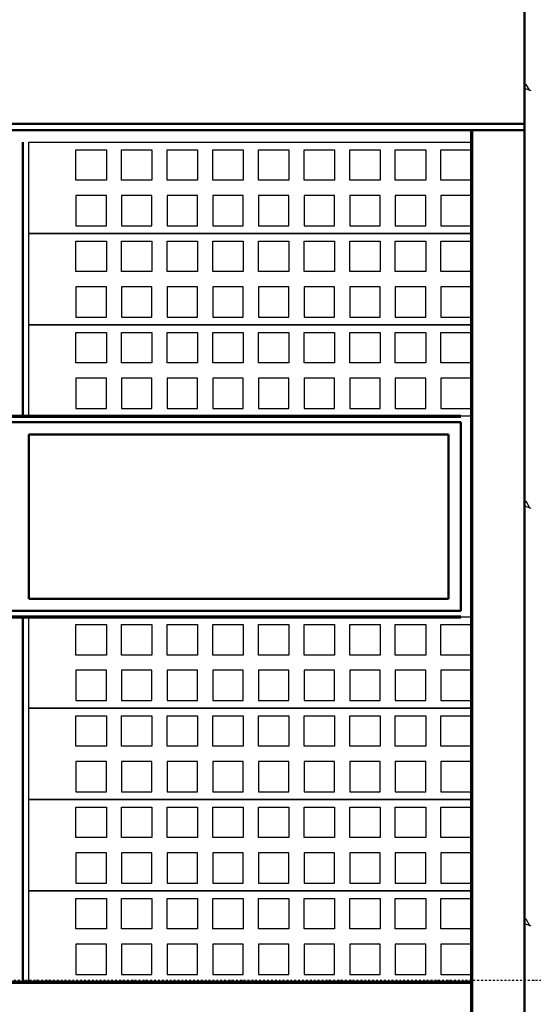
# Model space of a CAD drawing. Extents: x -11408 to 65836, y 12866 to 56869.
# Tile 48 of 68: x 25449 to 27138, y 27474 to 30709. Entities that reach past the tile are written whole.
import ezdxf

# ---------------------------------------------------------------- set-up
doc = ezdxf.new("R2010")
doc.units = 0
doc.linetypes.add('DASHDOT', pattern=[25.4, 12.7, -6.35, 0, -6.35])
doc.layers.add('stramien', color=1, linetype='DASHDOT')
doc.layers.add('vanarris', color=253, linetype='Continuous')

msp = doc.modelspace()

# ---------------------------------------------------------------- linework, layer by layer
at = {"layer": 'stramien', "color": 1, "ltscale": 0.5}
msp.add_lwpolyline([(63695.6, 27551.2), (-11408.5, 27551.2)], dxfattribs=at)
at = {"layer": 'vanarris', "lineweight": 50}
for p, q in [((27108.9, 38046.2), (27108.9, 16916.2)), ((9983.9, 30366.2), (27108.9, 30366.2)), ((9983.9, 30346.2), (27108.9, 30346.2)), ((25458.9, 30306.2), (25458.9, 29406.2)), ((24018.9, 29386.2), (26898.9, 29386.2)), ((26898.9, 29386.2), (26898.9, 28766.2)), ((25478.9, 29346.2), (26858.9, 29346.2)), ((25478.9, 29346.2), (25478.9, 28806.2)), ((26858.9, 29346.2), (26858.9, 28806.2)), ((26858.9, 28806.2), (25478.9, 28806.2)), ((26898.9, 28766.2), (24018.9, 28766.2)), ((25458.9, 28746.2), (25458.9, 27546.2))]:
    msp.add_line(p, q, dxfattribs=at)
at = {"layer": 'vanarris', "lineweight": 25}
for p, q in [((27113.9, 30496.2), (27108.9, 30493.7)), ((27108.9, 30483.7), (27128.9, 30476.2)), ((27126.4, 30476.2), (27113.9, 30496.2)), ((25478.9, 30006.2), (25478.9, 30306.2)), ((25478.9, 30306.2), (26933.9, 30306.2)), ((25633.9, 30181.2), (25633.9, 30281.2)), ((25633.9, 30281.2), (25733.9, 30281.2)), ((25733.9, 30281.2), (25733.9, 30181.2)), ((25783.9, 30181.2), (25783.9, 30281.2)), ((25783.9, 30281.2), (25883.9, 30281.2)), ((25883.9, 30281.2), (25883.9, 30181.2)), ((25933.9, 30181.2), (25933.9, 30281.2)), ((25933.9, 30281.2), (26033.9, 30281.2)), ((26033.9, 30281.2), (26033.9, 30181.2)), ((26083.9, 30181.2), (26083.9, 30281.2)), ((26083.9, 30281.2), (26183.9, 30281.2)), ((26183.9, 30281.2), (26183.9, 30181.2)), ((26233.9, 30181.2), (26233.9, 30281.2)), ((26233.9, 30281.2), (26333.9, 30281.2)), ((26333.9, 30281.2), (26333.9, 30181.2)), ((26383.9, 30181.2), (26383.9, 30281.2)), ((26383.9, 30281.2), (26483.9, 30281.2)), ((26483.9, 30281.2), (26483.9, 30181.2)), ((26533.9, 30181.2), (26533.9, 30281.2)), ((26533.9, 30281.2), (26633.9, 30281.2)), ((26633.9, 30281.2), (26633.9, 30181.2)), ((26683.9, 30181.2), (26683.9, 30281.2)), ((26683.9, 30281.2), (26783.9, 30281.2)), ((26783.9, 30281.2), (26783.9, 30181.2)), ((26833.9, 30181.2), (26833.9, 30281.2)), ((26833.9, 30281.2), (26933.9, 30281.2)), ((26933.9, 30281.2), (26933.9, 30181.2)), ((25733.9, 30181.2), (25633.9, 30181.2)), ((25883.9, 30181.2), (25783.9, 30181.2)), ((26033.9, 30181.2), (25933.9, 30181.2)), ((26183.9, 30181.2), (26083.9, 30181.2)), ((26333.9, 30181.2), (26233.9, 30181.2)), ((26483.9, 30181.2), (26383.9, 30181.2)), ((26633.9, 30181.2), (26533.9, 30181.2)), ((26783.9, 30181.2), (26683.9, 30181.2)), ((26933.9, 30181.2), (26833.9, 30181.2)), ((25633.9, 30131.2), (25633.9, 30031.2)), ((25733.9, 30131.2), (25633.9, 30131.2)), ((25733.9, 30031.2), (25733.9, 30131.2)), ((25783.9, 30131.2), (25783.9, 30031.2)), ((25883.9, 30131.2), (25783.9, 30131.2)), ((25883.9, 30031.2), (25883.9, 30131.2)), ((25933.9, 30131.2), (25933.9, 30031.2)), ((26033.9, 30131.2), (25933.9, 30131.2)), ((26033.9, 30031.2), (26033.9, 30131.2)), ((26083.9, 30131.2), (26083.9, 30031.2)), ((26183.9, 30131.2), (26083.9, 30131.2)), ((26183.9, 30031.2), (26183.9, 30131.2)), ((26233.9, 30131.2), (26233.9, 30031.2)), ((26333.9, 30131.2), (26233.9, 30131.2)), ((26333.9, 30031.2), (26333.9, 30131.2)), ((26383.9, 30131.2), (26383.9, 30031.2)), ((26483.9, 30131.2), (26383.9, 30131.2)), ((26483.9, 30031.2), (26483.9, 30131.2)), ((26533.9, 30131.2), (26533.9, 30031.2)), ((26633.9, 30131.2), (26533.9, 30131.2)), ((26633.9, 30031.2), (26633.9, 30131.2)), ((26683.9, 30131.2), (26683.9, 30031.2)), ((26783.9, 30131.2), (26683.9, 30131.2)), ((26783.9, 30031.2), (26783.9, 30131.2)), ((26833.9, 30131.2), (26833.9, 30031.2)), ((26933.9, 30131.2), (26833.9, 30131.2)), ((26933.9, 30031.2), (26933.9, 30131.2)), ((25633.9, 30031.2), (25733.9, 30031.2)), ((25783.9, 30031.2), (25883.9, 30031.2)), ((25933.9, 30031.2), (26033.9, 30031.2)), ((26083.9, 30031.2), (26183.9, 30031.2)), ((26233.9, 30031.2), (26333.9, 30031.2)), ((26383.9, 30031.2), (26483.9, 30031.2)), ((26533.9, 30031.2), (26633.9, 30031.2)), ((26683.9, 30031.2), (26783.9, 30031.2)), ((26833.9, 30031.2), (26933.9, 30031.2)), ((25478.9, 29706.2), (25478.9, 30006.2)), ((25478.9, 30006.2), (26933.9, 30006.2)), ((26933.9, 30006.2), (25478.9, 30006.2)), ((25633.9, 29881.2), (25633.9, 29981.2)), ((25633.9, 29981.2), (25733.9, 29981.2)), ((25733.9, 29981.2), (25733.9, 29881.2)), ((25783.9, 29881.2), (25783.9, 29981.2)), ((25783.9, 29981.2), (25883.9, 29981.2)), ((25883.9, 29981.2), (25883.9, 29881.2)), ((25933.9, 29881.2), (25933.9, 29981.2)), ((25933.9, 29981.2), (26033.9, 29981.2)), ((26033.9, 29981.2), (26033.9, 29881.2)), ((26083.9, 29881.2), (26083.9, 29981.2)), ((26083.9, 29981.2), (26183.9, 29981.2)), ((26183.9, 29981.2), (26183.9, 29881.2)), ((26233.9, 29881.2), (26233.9, 29981.2)), ((26233.9, 29981.2), (26333.9, 29981.2)), ((26333.9, 29981.2), (26333.9, 29881.2)), ((26383.9, 29881.2), (26383.9, 29981.2)), ((26383.9, 29981.2), (26483.9, 29981.2)), ((26483.9, 29981.2), (26483.9, 29881.2)), ((26533.9, 29881.2), (26533.9, 29981.2)), ((26533.9, 29981.2), (26633.9, 29981.2)), ((26633.9, 29981.2), (26633.9, 29881.2)), ((26683.9, 29881.2), (26683.9, 29981.2)), ((26683.9, 29981.2), (26783.9, 29981.2)), ((26783.9, 29981.2), (26783.9, 29881.2)), ((26833.9, 29881.2), (26833.9, 29981.2)), ((26833.9, 29981.2), (26933.9, 29981.2)), ((26933.9, 29981.2), (26933.9, 29881.2)), ((25733.9, 29881.2), (25633.9, 29881.2)), ((25883.9, 29881.2), (25783.9, 29881.2)), ((26033.9, 29881.2), (25933.9, 29881.2)), ((26183.9, 29881.2), (26083.9, 29881.2)), ((26333.9, 29881.2), (26233.9, 29881.2)), ((26483.9, 29881.2), (26383.9, 29881.2)), ((26633.9, 29881.2), (26533.9, 29881.2)), ((26783.9, 29881.2), (26683.9, 29881.2)), ((26933.9, 29881.2), (26833.9, 29881.2)), ((25633.9, 29831.2), (25633.9, 29731.2)), ((25733.9, 29831.2), (25633.9, 29831.2)), ((25733.9, 29731.2), (25733.9, 29831.2)), ((25783.9, 29831.2), (25783.9, 29731.2)), ((25883.9, 29831.2), (25783.9, 29831.2)), ((25883.9, 29731.2), (25883.9, 29831.2)), ((25933.9, 29831.2), (25933.9, 29731.2)), ((26033.9, 29831.2), (25933.9, 29831.2)), ((26033.9, 29731.2), (26033.9, 29831.2)), ((26083.9, 29831.2), (26083.9, 29731.2)), ((26183.9, 29831.2), (26083.9, 29831.2)), ((26183.9, 29731.2), (26183.9, 29831.2)), ((26233.9, 29831.2), (26233.9, 29731.2)), ((26333.9, 29831.2), (26233.9, 29831.2)), ((26333.9, 29731.2), (26333.9, 29831.2)), ((26383.9, 29831.2), (26383.9, 29731.2)), ((26483.9, 29831.2), (26383.9, 29831.2)), ((26483.9, 29731.2), (26483.9, 29831.2)), ((26533.9, 29831.2), (26533.9, 29731.2)), ((26633.9, 29831.2), (26533.9, 29831.2)), ((26633.9, 29731.2), (26633.9, 29831.2)), ((26683.9, 29831.2), (26683.9, 29731.2)), ((26783.9, 29831.2), (26683.9, 29831.2)), ((26783.9, 29731.2), (26783.9, 29831.2)), ((26833.9, 29831.2), (26833.9, 29731.2)), ((26933.9, 29831.2), (26833.9, 29831.2)), ((26933.9, 29731.2), (26933.9, 29831.2)), ((25478.9, 29406.2), (25478.9, 29706.2)), ((25478.9, 29706.2), (26933.9, 29706.2)), ((26933.9, 29706.2), (25478.9, 29706.2)), ((25633.9, 29731.2), (25733.9, 29731.2)), ((25783.9, 29731.2), (25883.9, 29731.2)), ((25933.9, 29731.2), (26033.9, 29731.2)), ((26083.9, 29731.2), (26183.9, 29731.2)), ((26233.9, 29731.2), (26333.9, 29731.2)), ((26383.9, 29731.2), (26483.9, 29731.2)), ((26533.9, 29731.2), (26633.9, 29731.2)), ((26683.9, 29731.2), (26783.9, 29731.2)), ((26833.9, 29731.2), (26933.9, 29731.2)), ((25633.9, 29581.2), (25633.9, 29681.2)), ((25633.9, 29681.2), (25733.9, 29681.2)), ((25733.9, 29681.2), (25733.9, 29581.2)), ((25783.9, 29581.2), (25783.9, 29681.2)), ((25783.9, 29681.2), (25883.9, 29681.2)), ((25883.9, 29681.2), (25883.9, 29581.2)), ((25933.9, 29581.2), (25933.9, 29681.2)), ((25933.9, 29681.2), (26033.9, 29681.2)), ((26033.9, 29681.2), (26033.9, 29581.2)), ((26083.9, 29581.2), (26083.9, 29681.2)), ((26083.9, 29681.2), (26183.9, 29681.2)), ((26183.9, 29681.2), (26183.9, 29581.2)), ((26233.9, 29581.2), (26233.9, 29681.2)), ((26233.9, 29681.2), (26333.9, 29681.2)), ((26333.9, 29681.2), (26333.9, 29581.2)), ((26383.9, 29581.2), (26383.9, 29681.2)), ((26383.9, 29681.2), (26483.9, 29681.2)), ((26483.9, 29681.2), (26483.9, 29581.2)), ((26533.9, 29581.2), (26533.9, 29681.2)), ((26533.9, 29681.2), (26633.9, 29681.2)), ((26633.9, 29681.2), (26633.9, 29581.2)), ((26683.9, 29581.2), (26683.9, 29681.2)), ((26683.9, 29681.2), (26783.9, 29681.2)), ((26783.9, 29681.2), (26783.9, 29581.2)), ((26833.9, 29581.2), (26833.9, 29681.2)), ((26833.9, 29681.2), (26933.9, 29681.2)), ((26933.9, 29681.2), (26933.9, 29581.2)), ((25733.9, 29581.2), (25633.9, 29581.2)), ((25883.9, 29581.2), (25783.9, 29581.2)), ((26033.9, 29581.2), (25933.9, 29581.2)), ((26183.9, 29581.2), (26083.9, 29581.2)), ((26333.9, 29581.2), (26233.9, 29581.2)), ((26483.9, 29581.2), (26383.9, 29581.2)), ((26633.9, 29581.2), (26533.9, 29581.2)), ((26783.9, 29581.2), (26683.9, 29581.2)), ((26933.9, 29581.2), (26833.9, 29581.2)), ((25633.9, 29531.2), (25633.9, 29431.2)), ((25733.9, 29531.2), (25633.9, 29531.2)), ((25733.9, 29431.2), (25733.9, 29531.2)), ((25783.9, 29531.2), (25783.9, 29431.2)), ((25883.9, 29531.2), (25783.9, 29531.2)), ((25883.9, 29431.2), (25883.9, 29531.2)), ((25933.9, 29531.2), (25933.9, 29431.2)), ((26033.9, 29531.2), (25933.9, 29531.2)), ((26033.9, 29431.2), (26033.9, 29531.2)), ((26083.9, 29531.2), (26083.9, 29431.2)), ((26183.9, 29531.2), (26083.9, 29531.2)), ((26183.9, 29431.2), (26183.9, 29531.2)), ((26233.9, 29531.2), (26233.9, 29431.2)), ((26333.9, 29531.2), (26233.9, 29531.2)), ((26333.9, 29431.2), (26333.9, 29531.2)), ((26383.9, 29531.2), (26383.9, 29431.2)), ((26483.9, 29531.2), (26383.9, 29531.2)), ((26483.9, 29431.2), (26483.9, 29531.2)), ((26533.9, 29531.2), (26533.9, 29431.2)), ((26633.9, 29531.2), (26533.9, 29531.2)), ((26633.9, 29431.2), (26633.9, 29531.2)), ((26683.9, 29531.2), (26683.9, 29431.2)), ((26783.9, 29531.2), (26683.9, 29531.2)), ((26783.9, 29431.2), (26783.9, 29531.2)), ((26833.9, 29531.2), (26833.9, 29431.2)), ((26933.9, 29531.2), (26833.9, 29531.2)), ((26933.9, 29431.2), (26933.9, 29531.2)), ((25633.9, 29431.2), (25733.9, 29431.2)), ((25783.9, 29431.2), (25883.9, 29431.2)), ((25933.9, 29431.2), (26033.9, 29431.2)), ((26083.9, 29431.2), (26183.9, 29431.2)), ((26233.9, 29431.2), (26333.9, 29431.2)), ((26383.9, 29431.2), (26483.9, 29431.2)), ((26533.9, 29431.2), (26633.9, 29431.2)), ((26683.9, 29431.2), (26783.9, 29431.2)), ((26833.9, 29431.2), (26933.9, 29431.2)), ((26933.9, 29406.2), (25478.9, 29406.2)), ((27113.9, 29126.2), (27108.9, 29121.2)), ((27126.4, 29103.7), (27113.9, 29126.2)), ((27108.9, 29111.2), (27128.9, 29103.7)), ((25478.9, 28446.2), (25478.9, 28746.2)), ((25478.9, 28746.2), (26933.9, 28746.2)), ((25633.9, 28621.2), (25633.9, 28721.2)), ((25633.9, 28721.2), (25733.9, 28721.2)), ((25733.9, 28721.2), (25733.9, 28621.2)), ((25783.9, 28621.2), (25783.9, 28721.2)), ((25783.9, 28721.2), (25883.9, 28721.2)), ((25883.9, 28721.2), (25883.9, 28621.2)), ((25933.9, 28621.2), (25933.9, 28721.2)), ((25933.9, 28721.2), (26033.9, 28721.2)), ((26033.9, 28721.2), (26033.9, 28621.2)), ((26083.9, 28621.2), (26083.9, 28721.2)), ((26083.9, 28721.2), (26183.9, 28721.2)), ((26183.9, 28721.2), (26183.9, 28621.2)), ((26233.9, 28621.2), (26233.9, 28721.2)), ((26233.9, 28721.2), (26333.9, 28721.2)), ((26333.9, 28721.2), (26333.9, 28621.2)), ((26383.9, 28621.2), (26383.9, 28721.2)), ((26383.9, 28721.2), (26483.9, 28721.2)), ((26483.9, 28721.2), (26483.9, 28621.2)), ((26533.9, 28621.2), (26533.9, 28721.2)), ((26533.9, 28721.2), (26633.9, 28721.2)), ((26633.9, 28721.2), (26633.9, 28621.2)), ((26683.9, 28621.2), (26683.9, 28721.2)), ((26683.9, 28721.2), (26783.9, 28721.2)), ((26783.9, 28721.2), (26783.9, 28621.2)), ((26833.9, 28621.2), (26833.9, 28721.2)), ((26833.9, 28721.2), (26933.9, 28721.2)), ((26933.9, 28721.2), (26933.9, 28621.2)), ((25733.9, 28621.2), (25633.9, 28621.2)), ((25883.9, 28621.2), (25783.9, 28621.2)), ((26033.9, 28621.2), (25933.9, 28621.2)), ((26183.9, 28621.2), (26083.9, 28621.2)), ((26333.9, 28621.2), (26233.9, 28621.2)), ((26483.9, 28621.2), (26383.9, 28621.2)), ((26633.9, 28621.2), (26533.9, 28621.2)), ((26783.9, 28621.2), (26683.9, 28621.2)), ((26933.9, 28621.2), (26833.9, 28621.2)), ((25633.9, 28571.2), (25633.9, 28471.2)), ((25733.9, 28571.2), (25633.9, 28571.2)), ((25733.9, 28471.2), (25733.9, 28571.2)), ((25783.9, 28571.2), (25783.9, 28471.2)), ((25883.9, 28571.2), (25783.9, 28571.2)), ((25883.9, 28471.2), (25883.9, 28571.2)), ((25933.9, 28571.2), (25933.9, 28471.2)), ((26033.9, 28571.2), (25933.9, 28571.2)), ((26033.9, 28471.2), (26033.9, 28571.2)), ((26083.9, 28571.2), (26083.9, 28471.2)), ((26183.9, 28571.2), (26083.9, 28571.2)), ((26183.9, 28471.2), (26183.9, 28571.2)), ((26233.9, 28571.2), (26233.9, 28471.2)), ((26333.9, 28571.2), (26233.9, 28571.2)), ((26333.9, 28471.2), (26333.9, 28571.2)), ((26383.9, 28571.2), (26383.9, 28471.2)), ((26483.9, 28571.2), (26383.9, 28571.2)), ((26483.9, 28471.2), (26483.9, 28571.2)), ((26533.9, 28571.2), (26533.9, 28471.2)), ((26633.9, 28571.2), (26533.9, 28571.2)), ((26633.9, 28471.2), (26633.9, 28571.2)), ((26683.9, 28571.2), (26683.9, 28471.2)), ((26783.9, 28571.2), (26683.9, 28571.2)), ((26783.9, 28471.2), (26783.9, 28571.2)), ((26833.9, 28571.2), (26833.9, 28471.2)), ((26933.9, 28571.2), (26833.9, 28571.2)), ((26933.9, 28471.2), (26933.9, 28571.2)), ((25633.9, 28471.2), (25733.9, 28471.2)), ((25783.9, 28471.2), (25883.9, 28471.2)), ((25933.9, 28471.2), (26033.9, 28471.2)), ((26083.9, 28471.2), (26183.9, 28471.2)), ((26233.9, 28471.2), (26333.9, 28471.2)), ((26383.9, 28471.2), (26483.9, 28471.2)), ((26533.9, 28471.2), (26633.9, 28471.2)), ((26683.9, 28471.2), (26783.9, 28471.2)), ((26833.9, 28471.2), (26933.9, 28471.2)), ((25478.9, 28146.2), (25478.9, 28446.2)), ((25478.9, 28446.2), (26933.9, 28446.2)), ((26933.9, 28446.2), (25478.9, 28446.2)), ((25633.9, 28321.2), (25633.9, 28421.2)), ((25633.9, 28421.2), (25733.9, 28421.2)), ((25733.9, 28421.2), (25733.9, 28321.2)), ((25783.9, 28321.2), (25783.9, 28421.2)), ((25783.9, 28421.2), (25883.9, 28421.2)), ((25883.9, 28421.2), (25883.9, 28321.2)), ((25933.9, 28321.2), (25933.9, 28421.2)), ((25933.9, 28421.2), (26033.9, 28421.2)), ((26033.9, 28421.2), (26033.9, 28321.2)), ((26083.9, 28321.2), (26083.9, 28421.2)), ((26083.9, 28421.2), (26183.9, 28421.2)), ((26183.9, 28421.2), (26183.9, 28321.2)), ((26233.9, 28321.2), (26233.9, 28421.2)), ((26233.9, 28421.2), (26333.9, 28421.2)), ((26333.9, 28421.2), (26333.9, 28321.2)), ((26383.9, 28321.2), (26383.9, 28421.2)), ((26383.9, 28421.2), (26483.9, 28421.2)), ((26483.9, 28421.2), (26483.9, 28321.2)), ((26533.9, 28321.2), (26533.9, 28421.2)), ((26533.9, 28421.2), (26633.9, 28421.2)), ((26633.9, 28421.2), (26633.9, 28321.2)), ((26683.9, 28321.2), (26683.9, 28421.2)), ((26683.9, 28421.2), (26783.9, 28421.2)), ((26783.9, 28421.2), (26783.9, 28321.2)), ((26833.9, 28321.2), (26833.9, 28421.2)), ((26833.9, 28421.2), (26933.9, 28421.2)), ((26933.9, 28421.2), (26933.9, 28321.2)), ((25733.9, 28321.2), (25633.9, 28321.2)), ((25883.9, 28321.2), (25783.9, 28321.2)), ((26033.9, 28321.2), (25933.9, 28321.2)), ((26183.9, 28321.2), (26083.9, 28321.2)), ((26333.9, 28321.2), (26233.9, 28321.2)), ((26483.9, 28321.2), (26383.9, 28321.2)), ((26633.9, 28321.2), (26533.9, 28321.2)), ((26783.9, 28321.2), (26683.9, 28321.2)), ((26933.9, 28321.2), (26833.9, 28321.2)), ((25633.9, 28271.2), (25633.9, 28171.2)), ((25733.9, 28271.2), (25633.9, 28271.2)), ((25733.9, 28171.2), (25733.9, 28271.2)), ((25783.9, 28271.2), (25783.9, 28171.2)), ((25883.9, 28271.2), (25783.9, 28271.2)), ((25883.9, 28171.2), (25883.9, 28271.2)), ((25933.9, 28271.2), (25933.9, 28171.2)), ((26033.9, 28271.2), (25933.9, 28271.2)), ((26033.9, 28171.2), (26033.9, 28271.2)), ((26083.9, 28271.2), (26083.9, 28171.2)), ((26183.9, 28271.2), (26083.9, 28271.2)), ((26183.9, 28171.2), (26183.9, 28271.2)), ((26233.9, 28271.2), (26233.9, 28171.2)), ((26333.9, 28271.2), (26233.9, 28271.2)), ((26333.9, 28171.2), (26333.9, 28271.2)), ((26383.9, 28271.2), (26383.9, 28171.2)), ((26483.9, 28271.2), (26383.9, 28271.2)), ((26483.9, 28171.2), (26483.9, 28271.2)), ((26533.9, 28271.2), (26533.9, 28171.2)), ((26633.9, 28271.2), (26533.9, 28271.2)), ((26633.9, 28171.2), (26633.9, 28271.2)), ((26683.9, 28271.2), (26683.9, 28171.2)), ((26783.9, 28271.2), (26683.9, 28271.2)), ((26783.9, 28171.2), (26783.9, 28271.2)), ((26833.9, 28271.2), (26833.9, 28171.2)), ((26933.9, 28271.2), (26833.9, 28271.2)), ((26933.9, 28171.2), (26933.9, 28271.2)), ((25478.9, 27846.2), (25478.9, 28146.2)), ((25478.9, 28146.2), (26933.9, 28146.2)), ((26933.9, 28146.2), (25478.9, 28146.2)), ((25633.9, 28171.2), (25733.9, 28171.2)), ((25783.9, 28171.2), (25883.9, 28171.2)), ((25933.9, 28171.2), (26033.9, 28171.2)), ((26083.9, 28171.2), (26183.9, 28171.2)), ((26233.9, 28171.2), (26333.9, 28171.2)), ((26383.9, 28171.2), (26483.9, 28171.2)), ((26533.9, 28171.2), (26633.9, 28171.2)), ((26683.9, 28171.2), (26783.9, 28171.2)), ((26833.9, 28171.2), (26933.9, 28171.2)), ((25633.9, 28021.2), (25633.9, 28121.2)), ((25633.9, 28121.2), (25733.9, 28121.2)), ((25733.9, 28121.2), (25733.9, 28021.2)), ((25783.9, 28021.2), (25783.9, 28121.2)), ((25783.9, 28121.2), (25883.9, 28121.2)), ((25883.9, 28121.2), (25883.9, 28021.2)), ((25933.9, 28021.2), (25933.9, 28121.2)), ((25933.9, 28121.2), (26033.9, 28121.2)), ((26033.9, 28121.2), (26033.9, 28021.2)), ((26083.9, 28021.2), (26083.9, 28121.2)), ((26083.9, 28121.2), (26183.9, 28121.2)), ((26183.9, 28121.2), (26183.9, 28021.2)), ((26233.9, 28021.2), (26233.9, 28121.2)), ((26233.9, 28121.2), (26333.9, 28121.2)), ((26333.9, 28121.2), (26333.9, 28021.2)), ((26383.9, 28021.2), (26383.9, 28121.2)), ((26383.9, 28121.2), (26483.9, 28121.2)), ((26483.9, 28121.2), (26483.9, 28021.2)), ((26533.9, 28021.2), (26533.9, 28121.2)), ((26533.9, 28121.2), (26633.9, 28121.2)), ((26633.9, 28121.2), (26633.9, 28021.2)), ((26683.9, 28021.2), (26683.9, 28121.2)), ((26683.9, 28121.2), (26783.9, 28121.2)), ((26783.9, 28121.2), (26783.9, 28021.2)), ((26833.9, 28021.2), (26833.9, 28121.2)), ((26833.9, 28121.2), (26933.9, 28121.2)), ((26933.9, 28121.2), (26933.9, 28021.2)), ((25733.9, 28021.2), (25633.9, 28021.2)), ((25883.9, 28021.2), (25783.9, 28021.2)), ((26033.9, 28021.2), (25933.9, 28021.2)), ((26183.9, 28021.2), (26083.9, 28021.2)), ((26333.9, 28021.2), (26233.9, 28021.2)), ((26483.9, 28021.2), (26383.9, 28021.2)), ((26633.9, 28021.2), (26533.9, 28021.2)), ((26783.9, 28021.2), (26683.9, 28021.2)), ((26933.9, 28021.2), (26833.9, 28021.2)), ((25633.9, 27971.2), (25633.9, 27871.2)), ((25733.9, 27971.2), (25633.9, 27971.2)), ((25733.9, 27871.2), (25733.9, 27971.2)), ((25783.9, 27971.2), (25783.9, 27871.2)), ((25883.9, 27971.2), (25783.9, 27971.2)), ((25883.9, 27871.2), (25883.9, 27971.2)), ((25933.9, 27971.2), (25933.9, 27871.2)), ((26033.9, 27971.2), (25933.9, 27971.2)), ((26033.9, 27871.2), (26033.9, 27971.2)), ((26083.9, 27971.2), (26083.9, 27871.2)), ((26183.9, 27971.2), (26083.9, 27971.2)), ((26183.9, 27871.2), (26183.9, 27971.2)), ((26233.9, 27971.2), (26233.9, 27871.2)), ((26333.9, 27971.2), (26233.9, 27971.2)), ((26333.9, 27871.2), (26333.9, 27971.2)), ((26383.9, 27971.2), (26383.9, 27871.2)), ((26483.9, 27971.2), (26383.9, 27971.2)), ((26483.9, 27871.2), (26483.9, 27971.2)), ((26533.9, 27971.2), (26533.9, 27871.2)), ((26633.9, 27971.2), (26533.9, 27971.2)), ((26633.9, 27871.2), (26633.9, 27971.2)), ((26683.9, 27971.2), (26683.9, 27871.2)), ((26783.9, 27971.2), (26683.9, 27971.2)), ((26783.9, 27871.2), (26783.9, 27971.2)), ((26833.9, 27971.2), (26833.9, 27871.2)), ((26933.9, 27971.2), (26833.9, 27971.2)), ((26933.9, 27871.2), (26933.9, 27971.2)), ((25633.9, 27871.2), (25733.9, 27871.2)), ((25783.9, 27871.2), (25883.9, 27871.2)), ((25933.9, 27871.2), (26033.9, 27871.2)), ((26083.9, 27871.2), (26183.9, 27871.2)), ((26233.9, 27871.2), (26333.9, 27871.2)), ((26383.9, 27871.2), (26483.9, 27871.2)), ((26533.9, 27871.2), (26633.9, 27871.2)), ((26683.9, 27871.2), (26783.9, 27871.2)), ((26833.9, 27871.2), (26933.9, 27871.2)), ((25478.9, 27546.2), (25478.9, 27846.2)), ((25478.9, 27846.2), (26933.9, 27846.2)), ((26933.9, 27846.2), (25478.9, 27846.2)), ((25633.9, 27721.2), (25633.9, 27821.2)), ((25633.9, 27821.2), (25733.9, 27821.2)), ((25733.9, 27821.2), (25733.9, 27721.2)), ((25783.9, 27721.2), (25783.9, 27821.2)), ((25783.9, 27821.2), (25883.9, 27821.2)), ((25883.9, 27821.2), (25883.9, 27721.2)), ((25933.9, 27721.2), (25933.9, 27821.2)), ((25933.9, 27821.2), (26033.9, 27821.2)), ((26033.9, 27821.2), (26033.9, 27721.2)), ((26083.9, 27721.2), (26083.9, 27821.2)), ((26083.9, 27821.2), (26183.9, 27821.2)), ((26183.9, 27821.2), (26183.9, 27721.2)), ((26233.9, 27721.2), (26233.9, 27821.2)), ((26233.9, 27821.2), (26333.9, 27821.2)), ((26333.9, 27821.2), (26333.9, 27721.2)), ((26383.9, 27721.2), (26383.9, 27821.2)), ((26383.9, 27821.2), (26483.9, 27821.2)), ((26483.9, 27821.2), (26483.9, 27721.2)), ((26533.9, 27721.2), (26533.9, 27821.2)), ((26533.9, 27821.2), (26633.9, 27821.2)), ((26633.9, 27821.2), (26633.9, 27721.2)), ((26683.9, 27721.2), (26683.9, 27821.2)), ((26683.9, 27821.2), (26783.9, 27821.2)), ((26783.9, 27821.2), (26783.9, 27721.2)), ((26833.9, 27721.2), (26833.9, 27821.2)), ((26833.9, 27821.2), (26933.9, 27821.2)), ((26933.9, 27821.2), (26933.9, 27721.2)), ((27113.9, 27753.7), (27108.9, 27748.7)), ((27108.9, 27738.7), (27128.9, 27731.2)), ((27126.4, 27731.2), (27113.9, 27753.7)), ((25733.9, 27721.2), (25633.9, 27721.2)), ((25883.9, 27721.2), (25783.9, 27721.2)), ((26033.9, 27721.2), (25933.9, 27721.2)), ((26183.9, 27721.2), (26083.9, 27721.2)), ((26333.9, 27721.2), (26233.9, 27721.2)), ((26483.9, 27721.2), (26383.9, 27721.2)), ((26633.9, 27721.2), (26533.9, 27721.2)), ((26783.9, 27721.2), (26683.9, 27721.2)), ((26933.9, 27721.2), (26833.9, 27721.2)), ((25633.9, 27671.2), (25633.9, 27571.2)), ((25733.9, 27671.2), (25633.9, 27671.2)), ((25733.9, 27571.2), (25733.9, 27671.2)), ((25783.9, 27671.2), (25783.9, 27571.2)), ((25883.9, 27671.2), (25783.9, 27671.2)), ((25883.9, 27571.2), (25883.9, 27671.2)), ((25933.9, 27671.2), (25933.9, 27571.2)), ((26033.9, 27671.2), (25933.9, 27671.2)), ((26033.9, 27571.2), (26033.9, 27671.2)), ((26083.9, 27671.2), (26083.9, 27571.2)), ((26183.9, 27671.2), (26083.9, 27671.2)), ((26183.9, 27571.2), (26183.9, 27671.2)), ((26233.9, 27671.2), (26233.9, 27571.2)), ((26333.9, 27671.2), (26233.9, 27671.2)), ((26333.9, 27571.2), (26333.9, 27671.2)), ((26383.9, 27671.2), (26383.9, 27571.2)), ((26483.9, 27671.2), (26383.9, 27671.2)), ((26483.9, 27571.2), (26483.9, 27671.2)), ((26533.9, 27671.2), (26533.9, 27571.2)), ((26633.9, 27671.2), (26533.9, 27671.2)), ((26633.9, 27571.2), (26633.9, 27671.2)), ((26683.9, 27671.2), (26683.9, 27571.2)), ((26783.9, 27671.2), (26683.9, 27671.2)), ((26783.9, 27571.2), (26783.9, 27671.2)), ((26833.9, 27671.2), (26833.9, 27571.2)), ((26933.9, 27671.2), (26833.9, 27671.2)), ((26933.9, 27571.2), (26933.9, 27671.2)), ((25633.9, 27571.2), (25733.9, 27571.2)), ((25783.9, 27571.2), (25883.9, 27571.2)), ((25933.9, 27571.2), (26033.9, 27571.2)), ((26083.9, 27571.2), (26183.9, 27571.2)), ((26233.9, 27571.2), (26333.9, 27571.2)), ((26383.9, 27571.2), (26483.9, 27571.2)), ((26533.9, 27571.2), (26633.9, 27571.2)), ((26683.9, 27571.2), (26783.9, 27571.2)), ((26833.9, 27571.2), (26933.9, 27571.2)), ((26933.9, 27546.2), (25478.9, 27546.2))]:
    msp.add_line(p, q, dxfattribs=at)
at = {"layer": 'vanarris', "lineweight": 70}
for p, q in [((26933.9, 30346.2), (26933.9, 17046.2)), ((24018.9, 29406.2), (26898.9, 29406.2)), ((24018.9, 28746.2), (26898.9, 28746.2)), ((9983.9, 27546.2), (26933.9, 27546.2))]:
    msp.add_line(p, q, dxfattribs=at)

doc.saveas('drawing.dxf')
